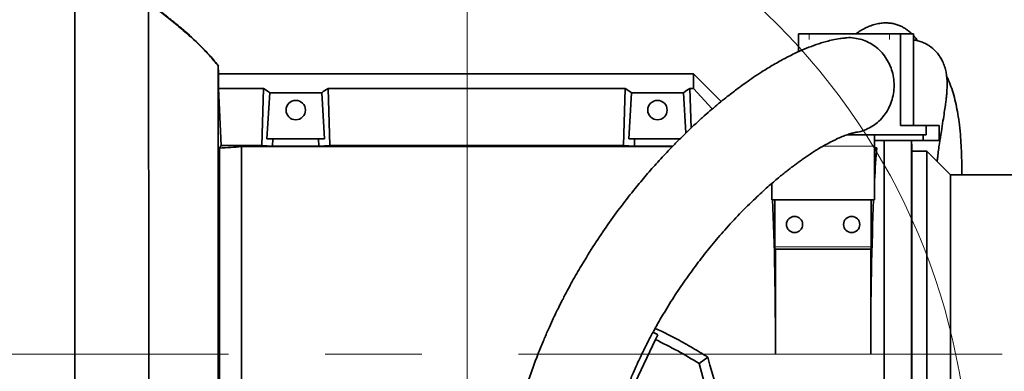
# Model space of a CAD drawing. Header units: millimetres. Extents: x 0 to 12429, y 0 to 8400.
# Tile 98 of 133: x 7152 to 7669, y 5246 to 5430. Entities that reach past the tile are written whole.
import ezdxf

# ---------------------------------------------------------------- set-up
doc = ezdxf.new("R2010")
doc.units = ezdxf.units.MM
doc.header["$LTSCALE"] = 20
doc.linetypes.add('CENTERX2', pattern=[20.32, 12.7, -2.54, 2.54, -2.54])
doc.styles.add('SLDTEXTSTYLE0', font='TXT', dxfattribs={"width": 0.605})
doc.dimstyles.new('SLDDIMSTYLE1', dxfattribs={"dimtxt": 70, "dimasz": 70, "dimexe": 0, "dimexo": 0.0625, "dimgap": 17.5, "dimtad": 1, "dimdec": 0, "dimrnd": 1e-09, "dimzin": 12, "dimdsep": 46, "dimtxsty": 'SLDTEXTSTYLE0', "dimsah": 1, "dimcen": 0.09, "dimadec": 0, "dimazin": 3, "dimtfac": 1, "dimtofl": 0, "dimtmove": 0, "dimatfit": 3, "dimfxl": 1, "dimfrac": 2, "dimtolj": 1, "dimtzin": 12, "dimarcsym": 0})
doc.dimstyles.new('SLDDIMSTYLE2', dxfattribs={"dimtxt": 70, "dimasz": 70, "dimexe": 0, "dimexo": 0.0625, "dimgap": 17.5, "dimtad": 1, "dimdec": 1, "dimrnd": 1e-09, "dimzin": 12, "dimdsep": 46, "dimtxsty": 'SLDTEXTSTYLE0', "dimsah": 1, "dimcen": 0.09, "dimadec": 0, "dimazin": 3, "dimtfac": 1, "dimtmove": 0, "dimatfit": 0, "dimfxl": 1, "dimfrac": 2, "dimtolj": 1, "dimtzin": 12, "dimarcsym": 0})
doc.dimstyles.new('SLDDIMSTYLE3', dxfattribs={"dimtxt": 70, "dimasz": 70, "dimexe": 0, "dimexo": 0.0625, "dimgap": 17.5, "dimtad": 1, "dimdec": 1, "dimrnd": 1e-09, "dimzin": 12, "dimdsep": 46, "dimtxsty": 'SLDTEXTSTYLE0', "dimsah": 1, "dimcen": 0.09, "dimadec": 0, "dimazin": 3, "dimtfac": 1, "dimtofl": 0, "dimtmove": 0, "dimatfit": 3, "dimfxl": 1, "dimfrac": 2, "dimtolj": 1, "dimtzin": 12, "dimarcsym": 0})

# ---------------------------------------------------------------- blocks, each defined once
blk = doc.blocks.new('_D_1')
at = {"color": 7, "linetype": 'Continuous', "lineweight": 0}
for p, q in [((7177, 5439.98), (5750, 5439.98)), ((5780, 5439.98), (5780, 3139.58)), ((6707.41, 3139.58), (5750, 3139.58))]:
    blk.add_line(p, q, dxfattribs=at)
at = {"color": 7, "linetype": 'Continuous', "lineweight": 18}
for points in [[(5780, 5439.98), (5770, 5369.98), (5790, 5369.98)], [(5780, 3139.58), (5790, 3209.58), (5770, 3209.58)]]:
    blk.add_solid(points, dxfattribs=at)
at = {"color": 7, "linetype": 'Continuous', "lineweight": 18, "insert": (5689.77, 4255.07), "char_height": 70, "attachment_point": 1, "rotation": 90, "style": 'SLDTEXTSTYLE0'}
blk.add_mtext('*)', dxfattribs=at)
blk = doc.blocks.new('_D_2')
at = {"color": 7, "linetype": 'Continuous', "lineweight": 0}
for p, q in [((6985.62, 5141.86), (6985.62, 5895.37)), ((8769.5, 5357.58), (8769.5, 5895.37)), ((6985.62, 5865.37), (8769.5, 5865.37))]:
    blk.add_line(p, q, dxfattribs=at)
at = {"color": 7, "linetype": 'Continuous', "lineweight": 18}
for points in [[(6985.62, 5865.37), (7055.62, 5855.37), (7055.62, 5875.37)], [(8769.5, 5865.37), (8699.5, 5875.37), (8699.5, 5855.37)]]:
    blk.add_solid(points, dxfattribs=at)
at = {"color": 7, "linetype": 'Continuous', "lineweight": 18, "insert": (7842.85, 5955.61), "char_height": 70, "attachment_point": 1, "style": 'SLDTEXTSTYLE0'}
blk.add_mtext('*)', dxfattribs=at)
blk = doc.blocks.new('_D_3')
at = {"color": 7, "linetype": 'Continuous', "lineweight": 0}
for p, q in [((5920, 5254.58), (5920, 5374.58)), ((7003.59, 5254.58), (5890, 5254.58)), ((5920, 5054.58), (5920, 5254.58)), ((7383, 5054.58), (5890, 5054.58)), ((5920, 5054.58), (5920, 4934.58))]:
    blk.add_line(p, q, dxfattribs=at)
at = {"color": 7, "linetype": 'Continuous', "lineweight": 18}
for points in [[(5920, 5254.58), (5930, 5324.58), (5910, 5324.58)], [(5920, 5054.58), (5910, 4984.58), (5930, 4984.58)]]:
    blk.add_solid(points, dxfattribs=at)
at = {"color": 7, "linetype": 'Continuous', "lineweight": 18, "insert": (5829.77, 5074.37), "char_height": 70, "attachment_point": 1, "rotation": 90, "style": 'SLDTEXTSTYLE0'}
blk.add_mtext('200', dxfattribs=at)
blk = doc.blocks.new('_D_6')
at = {"color": 7, "linetype": 'Continuous', "lineweight": 0}
for p, q in [((7387, 5058.58), (7387, 5615.37)), ((8569.5, 5258.58), (8569.5, 5615.37)), ((7387, 5585.37), (8569.5, 5585.37))]:
    blk.add_line(p, q, dxfattribs=at)
at = {"color": 7, "linetype": 'Continuous', "lineweight": 18}
for points in [[(7387, 5585.37), (7457, 5575.37), (7457, 5595.37)], [(8569.5, 5585.37), (8499.5, 5595.37), (8499.5, 5575.37)]]:
    blk.add_solid(points, dxfattribs=at)
at = {"color": 7, "linetype": 'Continuous', "lineweight": 18, "insert": (7943.54, 5675.61), "char_height": 70, "attachment_point": 1, "style": 'SLDTEXTSTYLE0'}
blk.add_mtext('*)', dxfattribs=at)
blk = doc.blocks.new('_D_11')
at = {"color": 7, "linetype": 'Continuous', "lineweight": 0}
for p, q in [((7099.5, 5311.08), (7099.5, 5755.37)), ((8769.5, 5357.58), (8769.5, 5755.37)), ((8769.5, 5725.37), (7099.5, 5725.37))]:
    blk.add_line(p, q, dxfattribs=at)
at = {"color": 7, "linetype": 'Continuous', "lineweight": 18}
for points in [[(7099.5, 5725.37), (7169.5, 5715.37), (7169.5, 5735.37)], [(8769.5, 5725.37), (8699.5, 5735.37), (8699.5, 5715.37)]]:
    blk.add_solid(points, dxfattribs=at)
at = {"color": 7, "linetype": 'Continuous', "lineweight": 18, "insert": (7899.79, 5815.61), "char_height": 70, "attachment_point": 1, "style": 'SLDTEXTSTYLE0'}
blk.add_mtext('*)', dxfattribs=at)

msp = doc.modelspace()

# ---------------------------------------------------------------- linework, layer by layer
at = {"color": 7, "linetype": 'Continuous', "lineweight": 35}
for p, q in [((7181.001609, 5439.97503), (7181.001609, 5149.796746)), ((7561.023688, 5422.579774), (7561.023688, 5413.173426)), ((7561.023688, 5422.579774), (7566.661844, 5422.579774)), ((7608.948011, 5422.579774), (7566.661844, 5422.579774)), ((7608.948011, 5422.579774), (7614.586167, 5422.579774)), ((7614.586167, 5374.579774), (7614.586167, 5422.579774)), ((7614.586167, 5422.579774), (7621.42657, 5422.579774)), ((7621.42657, 5374.579774), (7621.42657, 5422.579774)), ((7256.479658, 5401.579774), (7256.243821, 5406.0798)), ((7256.479658, 5401.579774), (7256.479658, 5393.868766)), ((7256.479658, 5401.579774), (7506.001609, 5401.579774)), ((7506.001609, 5393.868766), (7506.001609, 5401.579774)), ((7520.493276, 5387.088107), (7506.001609, 5401.579774)), ((7257.90879, 5364.025686), (7256.479658, 5393.868766)), ((7280.010354, 5393.868766), (7256.479658, 5393.868766)), ((7279.107372, 5364.025686), (7280.010354, 5393.868766)), ((7283.351524, 5391.692866), (7281.892314, 5367.579774)), ((7283.351524, 5391.692866), (7310.651695, 5391.692866)), ((7310.651695, 5391.692866), (7312.110905, 5367.579774)), ((7314.895847, 5364.025686), (7313.992865, 5393.868766)), ((7313.992865, 5393.868766), (7470.010354, 5393.868766)), ((7469.107372, 5364.025686), (7470.010354, 5393.868766)), ((7473.351524, 5391.692866), (7471.892314, 5367.579774)), ((7473.351524, 5391.692866), (7500.651695, 5391.692866)), ((7500.651695, 5391.692866), (7501.929365, 5370.579688)), ((7504.620195, 5373.135819), (7503.992865, 5393.868766)), ((7503.992865, 5393.868766), (7506.001609, 5393.868766)), ((7515.815758, 5383.194723), (7506.001609, 5393.868766)), ((7628.21171, 5374.579774), (7614.586167, 5374.579774)), ((7628.21171, 5374.579774), (7635.052113, 5374.579774)), ((7628.21171, 5374.579774), (7628.21171, 5369.579774)), ((7635.052113, 5374.579774), (7635.052113, 5366.579774)), ((7601.001609, 5369.579774), (7586.497592, 5369.579774)), ((7601.001609, 5369.579774), (7601.001609, 5363.579774)), ((7601.001609, 5369.579774), (7626.501609, 5369.579774)), ((7626.501609, 5369.579774), (7626.501609, 5366.579774)), ((7626.501609, 5369.579774), (7628.21171, 5369.579774)), ((7256.893241, 5362.662904), (7257.90879, 5364.025686)), ((7257.90879, 5364.025686), (7279.107372, 5364.025686)), ((7268.501609, 5174.164212), (7268.501609, 5363.400932)), ((7268.501609, 5363.400932), (7494.761278, 5363.400932)), ((7284.870289, 5363.675838), (7279.107372, 5364.025686)), ((7281.892314, 5367.579774), (7284.988413, 5367.579774)), ((7284.870289, 5363.675838), (7284.988413, 5367.579774)), ((7309.132929, 5363.675838), (7284.870289, 5363.675838)), ((7309.014806, 5367.579774), (7284.988413, 5367.579774)), ((7309.132929, 5363.675838), (7309.014806, 5367.579774)), ((7312.110905, 5367.579774), (7309.014806, 5367.579774)), ((7309.132929, 5363.675838), (7314.895847, 5364.025686)), ((7469.107372, 5364.025686), (7314.895847, 5364.025686)), ((7474.870289, 5363.675838), (7469.107372, 5364.025686)), ((7471.892314, 5367.579774), (7474.988413, 5367.579774)), ((7474.870289, 5363.675838), (7474.988413, 5367.579774)), ((7495.02958, 5363.675838), (7474.870289, 5363.675838)), ((7499.014806, 5367.579774), (7474.988413, 5367.579774)), ((7601.001609, 5366.579774), (7626.501609, 5366.579774)), ((7601.001609, 5335.579774), (7601.001609, 5363.579774)), ((7606.001609, 5127.079774), (7606.001609, 5366.579774)), ((7620.448547, 5141.526711), (7620.448547, 5366.579774)), ((7620.688332, 5363.057456), (7620.503736, 5366.579774)), ((7626.501609, 5366.579774), (7635.052113, 5366.579774)), ((7256.893241, 5362.662904), (7256.893241, 5161.082846)), ((7602.144054, 5362.722218), (7601.001609, 5362.722218)), ((7602.144054, 5362.722218), (7601.001609, 5361.579774)), ((7628.501609, 5361.079774), (7620.688329, 5361.079774)), ((7620.688332, 5363.057456), (7620.688332, 5146.102091)), ((7641.001609, 5348.579774), (7628.501609, 5361.079774)), ((7628.501609, 5361.079774), (7628.501609, 5148.079774)), ((7884.654541, 5348.579774), (7641.001609, 5348.579774)), ((7641.001609, 5160.579774), (7641.001609, 5348.579774)), ((7547.001609, 5344.067939), (7547.001609, 5335.579774)), ((7547.001609, 5335.579774), (7601.001609, 5335.579774)), ((7548.713367, 5310.779774), (7548.713367, 5335.579774)), ((7599.289852, 5335.579774), (7599.289852, 5310.779774)), ((7549.001609, 5309.579774), (7548.776256, 5309.579774)), ((7549.001609, 5309.579774), (7549.001609, 5254.579774)), ((7599.001609, 5309.579774), (7549.001609, 5309.579774)), ((7599.001609, 5254.579774), (7599.001609, 5309.579774)), ((7599.226963, 5309.579774), (7599.001609, 5309.579774)), ((7486.019162, 5262.174389), (7463.809421, 5215.610698)), ((7486.019162, 5262.174389), (7487.260079, 5264.776026)), ((7513.395699, 5253.01194), (7508.863721, 5249.642906)), ((7508.863721, 5249.642906), (7513.699896, 5232.204221))]:
    msp.add_line(p, q, dxfattribs=at)
at = {"color": 8, "linetype": 'Continuous', "lineweight": 18}
for p, q in [((7566.661844, 5422.579774), (7566.661844, 5419.579774)), ((7608.948011, 5419.579774), (7608.948011, 5422.579774)), ((7601.001609, 5363.579774), (7573.876516, 5363.579774)), ((7548.713367, 5310.779774), (7599.289852, 5310.779774)), ((7549.001609, 5254.579774), (7599.001609, 5254.579774))]:
    msp.add_line(p, q, dxfattribs=at)
at = {"color": 7, "linetype": 'CENTERX2', "lineweight": 18}
msp.add_line((7007.59451, 5254.579774), (8797.693912, 5254.579774), dxfattribs=at)
at = {"color": 7, "linetype": 'Continuous', "lineweight": 18}
msp.add_circle((7306.148775, 5183.703577), 344.814932, dxfattribs=at)
at = {"color": 7, "linetype": 'Continuous', "lineweight": 35}
for centre, radius in [((7297.001609, 5382.579774), 5.1), ((7487.001609, 5382.579774), 5.1), ((7559.001609, 5322.579774), 4.25), ((7589.001609, 5322.579774), 4.25)]:
    msp.add_circle(centre, radius, dxfattribs=at)
msp.add_arc((7387.001609, 5054.579774), 230, 58.00567484, 64.5, dxfattribs=at)
for centre, major_axis, ratio, start_param, end_param in [((7244.454521, 5254.579774), (13.289428, 146.801806), 0.5742046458, 5.966267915, 6.0097856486), ((7349.548698, 5254.579774), (-13.289428, 146.801806), 0.5742046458, 0.2733996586, 0.3169173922), ((7434.454521, 5254.579774), (13.289428, 146.801806), 0.5742046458, 5.966267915, 6.0097856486), ((7539.548698, 5254.579774), (-13.289428, 146.801806), 0.5742046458, 0.2733996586, 0.3169173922), ((7605.683601, 5254.579774), (0, 127.5), 0.0524077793, 0.5582638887, 0.7763614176), ((7542.319618, 5254.579774), (0, 127.5), 0.0524077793, 4.7123889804, 5.4007782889), ((7605.683601, 5254.579774), (0, 127.5), 0.0524077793, 0.8824070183, 1.5707963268), ((7548.776256, 5310.779774), (0, 1.2), 0.0524077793, 1.5707963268, 3.1415926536), ((7599.226963, 5310.779774), (0, 1.2), 0.0524077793, 3.1415926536, 4.7123889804), ((7384.049321, 5055.987943), (210.23771, -100.278244), 0.9999013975, 1.5567532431, 1.5691699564), ((7519.894561, 5254.579774), (-35.452749, 127.487433), 0.0504918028, 1.5690531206, 2.0894974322)]:
    msp.add_ellipse(centre, major_axis=major_axis, ratio=ratio, start_param=start_param, end_param=end_param, dxfattribs=at)
for points, knots in [([(7219.743584, 5150.451978), (7219.744905, 5153.2541), (7219.747548, 5158.858343), (7219.75089, 5167.669009), (7219.756099, 5176.757022), (7219.761067, 5187.693824), (7219.763064, 5200.552432), (7219.76694, 5215.539183), (7219.769403, 5230.951526), (7219.768878, 5246.534086), (7219.770589, 5262.024369), (7219.768924, 5277.46295), (7219.766698, 5292.886716), (7219.765174, 5308.034416), (7219.758982, 5322.656677), (7219.754202, 5336.806653), (7219.748054, 5350.50315), (7219.738776, 5363.508354), (7219.731894, 5375.613999), (7219.721512, 5386.879993), (7219.710388, 5397.304989), (7219.700054, 5406.701365), (7219.684849, 5414.925787), (7219.671224, 5422.037639), (7219.656064, 5428.016244), (7219.638599, 5432.414444), (7219.625476, 5435.468385), (7219.611805, 5437.463742), (7219.594868, 5438.727482), (7219.584799, 5438.885711), (7219.579764, 5438.964825)], [0, 0, 0, 0, 0.0251789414, 0.0503578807, 0.0758440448, 0.1013302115, 0.1396245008, 0.1779187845, 0.21732562, 0.2567324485, 0.2950263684, 0.3333202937, 0.3727267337, 0.4121331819, 0.4504272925, 0.4887213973, 0.5281280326, 0.567534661, 0.6058286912, 0.6441227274, 0.68352927, 0.7229358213, 0.761230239, 0.7995246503, 0.8389315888, 0.8783385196, 0.908487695, 0.9386368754, 0.9693184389, 1, 1, 1, 1]), ([(7219.579764, 5438.964825), (7220.757304, 5438.118366), (7223.085327, 5436.444895), (7226.489977, 5433.899925), (7229.777683, 5431.366793), (7232.944427, 5428.841852), (7235.989832, 5426.326439), (7240.199627, 5422.719489), (7245.34429, 5418.001701), (7251.167765, 5412.125396), (7254.590875, 5408.048463), (7256.243821, 5406.0798)], [0, 0, 0, 0, 0.0880750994, 0.1741265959, 0.2581477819, 0.3401363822, 0.4200947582, 0.4980301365, 0.6768027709, 0.8439350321, 1, 1, 1, 1]), ([(7256.402751, 5405.656169), (7254.845103, 5407.52207), (7251.657491, 5411.340498), (7246.245228, 5416.87693), (7240.285328, 5422.431764), (7233.751594, 5427.974897), (7226.821929, 5433.434899), (7222.006719, 5436.912416), (7219.606655, 5438.645728)], [0, 0, 0, 0, 0.14920061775, 0.30532800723, 0.46898837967, 0.64069989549, 0.82091265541, 1, 1, 1, 1]), ([(7620.518676, 5422.579774), (7620.178184, 5422.920334), (7619.415702, 5423.682969), (7618.043894, 5424.747422), (7616.508455, 5425.755318), (7614.808639, 5426.648396), (7612.893006, 5427.411843), (7610.793091, 5427.979999), (7608.519019, 5428.310589), (7606.205252, 5428.366969), (7603.714696, 5428.135203), (7601.07171, 5427.560223), (7598.502105, 5426.684858), (7596.236883, 5425.667985), (7594.30205, 5424.624418), (7592.647666, 5423.622265), (7591.611879, 5422.901652), (7591.149221, 5422.579774)], [0, 0, 0, 0, 0.0447693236, 0.1002544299, 0.1541029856, 0.2075856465, 0.269200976, 0.3348582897, 0.4047718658, 0.4806188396, 0.5649349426, 0.6572649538, 0.7443179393, 0.8191525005, 0.8839249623, 0.9481523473, 1, 1, 1, 1]), ([(7585.357203, 5420.383928), (7584.538107, 5420.296634), (7582.433461, 5420.072336), (7579.23587, 5419.441358), (7575.938187, 5418.650604), (7573.049452, 5417.820168), (7569.521321, 5416.673372), (7565.315634, 5415.086697), (7560.012995, 5412.776216), (7554.185812, 5409.887855), (7548.003648, 5406.447778), (7542.394917, 5403.013124), (7537.637627, 5399.88696), (7533.871863, 5397.283486), (7530.726663, 5395.018564), (7527.966232, 5392.968188), (7525.143296, 5390.812152), (7521.845831, 5388.213204), (7518.252368, 5385.277233), (7514.417131, 5382.027486), (7510.414237, 5378.51066), (7506.178096, 5374.642259), (7501.865371, 5370.545895), (7497.620184, 5366.355985), (7492.708974, 5361.324636), (7487.194072, 5355.407182), (7481.146456, 5348.549607), (7474.766917, 5340.912558), (7468.035366, 5332.337795), (7460.903725, 5322.568912), (7453.916768, 5312.236136), (7448.493173, 5303.525904), (7444.61758, 5296.902359), (7442.322834, 5292.844219), (7440.323045, 5289.19252), (7438.663207, 5286.074463), (7437.329379, 5283.507448), (7436.184762, 5281.260642), (7434.993855, 5278.880055), (7433.533215, 5275.893083), (7431.714099, 5272.057072), (7429.565469, 5267.344239), (7427.124703, 5261.721395), (7424.361858, 5254.962814), (7421.518621, 5247.459915), (7418.821725, 5239.680355), (7416.495948, 5232.361197), (7414.509501, 5225.568201), (7412.821757, 5219.326425), (7411.419151, 5213.745119), (7410.260238, 5208.818555), (7409.276665, 5204.383955), (7408.367445, 5200.046796), (7407.473324, 5195.519869), (7406.438299, 5189.922304), (7405.290173, 5183.129246), (7404.073507, 5175.013686), (7402.927685, 5166.223577), (7401.881391, 5156.752805), (7400.957932, 5146.544042), (7400.18345, 5135.509412), (7399.594554, 5123.563134), (7399.237088, 5110.686088), (7399.156108, 5096.908437), (7399.390685, 5082.275539), (7399.964536, 5066.839337), (7400.887557, 5050.634509), (7402.158011, 5033.696192), (7403.797502, 5016.067844), (7405.313921, 5001.665102), (7406.390417, 4993.138903), (7406.698816, 4990.696284)], [0, 0, 0, 0, 0.007112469, 0.0182752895, 0.0278485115, 0.036271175, 0.0445315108, 0.0603247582, 0.0762792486, 0.0966053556, 0.1181454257, 0.1387793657, 0.1535812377, 0.166906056, 0.1776507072, 0.1860946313, 0.1956345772, 0.207120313, 0.2205789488, 0.2332893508, 0.2473898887, 0.2627023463, 0.2779925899, 0.2930141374, 0.3077494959, 0.3302900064, 0.3520360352, 0.3729490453, 0.3996461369, 0.4260100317, 0.4525260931, 0.4791043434, 0.48917099, 0.4986135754, 0.5067283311, 0.5135387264, 0.5190658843, 0.5233285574, 0.5278951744, 0.5341364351, 0.5420250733, 0.5515269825, 0.562601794, 0.5751969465, 0.5903384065, 0.6043616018, 0.6171519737, 0.6287659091, 0.6392515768, 0.6486471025, 0.6565336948, 0.6634976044, 0.6702994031, 0.6775625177, 0.6852863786, 0.6970525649, 0.7097600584, 0.7234222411, 0.7380564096, 0.7536851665, 0.7705783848, 0.7889139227, 0.808703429, 0.8299544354, 0.8526693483, 0.87685879, 0.9025359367, 0.9296792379, 0.9582193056, 0.9880305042, 1, 1, 1, 1]), ([(7594.302933, 5419.579774), (7593.035483, 5419.885737), (7590.463842, 5420.506534), (7587.410595, 5420.732643), (7585.730673, 5420.393841), (7585.367928, 5420.320683)], [0, 0, 0, 0, 0.4324573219, 0.8774508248, 1, 1, 1, 1]), ([(7623.518844, 5418.963127), (7623.354592, 5419.218465), (7622.722655, 5420.20084), (7621.977813, 5421.025399), (7621.42657, 5421.63564)], [0, 0, 0, 0, 0.2599190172, 1, 1, 1, 1]), ([(7590.887337, 5370.876778), (7591.226155, 5370.903531), (7592.863349, 5371.032806), (7595.743868, 5371.971326), (7599.352658, 5373.670418), (7602.659209, 5376.067903), (7605.517081, 5378.980181), (7607.894959, 5382.396536), (7609.682781, 5386.152446), (7610.862585, 5390.210813), (7611.380054, 5394.382279), (7611.230518, 5398.624809), (7610.421384, 5402.742006), (7608.961187, 5406.692568), (7606.916827, 5410.293618), (7604.310372, 5413.512253), (7601.293495, 5416.151749), (7597.933969, 5418.264605), (7595.523892, 5419.13754), (7594.302933, 5419.579774)], [0, 0, 0, 0, 0.0159080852, 0.0768688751, 0.1395977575, 0.200553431, 0.2632783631, 0.3242055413, 0.3869021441, 0.4477846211, 0.5104345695, 0.5712856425, 0.6339010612, 0.6947604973, 0.7573822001, 0.8182901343, 0.8809608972, 0.9396941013, 1, 1, 1, 1]), ([(7633.901269, 5355.680115), (7633.993012, 5356.491223), (7634.350354, 5359.650481), (7635.117966, 5365.010788), (7636.085957, 5371.304475), (7636.970755, 5376.828112), (7637.674664, 5381.350837), (7638.196894, 5384.859219), (7638.573504, 5387.688826), (7638.823152, 5389.941414), (7639.021008, 5392.244748), (7639.151445, 5394.832708), (7639.152916, 5397.425695), (7638.970795, 5400.084939), (7638.619574, 5402.52823), (7637.903832, 5405.428858), (7636.781286, 5408.205748), (7635.769526, 5410.03028), (7634.857726, 5411.388288), (7634.11983, 5412.34331), (7633.469377, 5413.096607), (7632.748891, 5413.856462), (7631.886023, 5414.674446), (7630.689557, 5415.656924), (7629.002555, 5416.813727), (7626.674228, 5418.016327), (7624.295181, 5418.824532), (7622.649494, 5419.224235), (7621.684935, 5419.340241), (7621.42657, 5419.371315)], [0, 0, 0, 0, 0.0232400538, 0.0905197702, 0.157894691, 0.2193061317, 0.2759256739, 0.3286812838, 0.366121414, 0.398408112, 0.4302140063, 0.4698601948, 0.5167864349, 0.5565727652, 0.599007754, 0.644011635, 0.6891804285, 0.7275792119, 0.7504827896, 0.7695105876, 0.7843861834, 0.7955164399, 0.8126696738, 0.8344226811, 0.8610609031, 0.8995580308, 0.9410813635, 0.9842181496, 1, 1, 1, 1]), ([(7256.243838, 5159.063673), (7256.243825, 5161.333724), (7256.2438, 5165.873821), (7256.243803, 5173.089091), (7256.243852, 5180.585378), (7256.24383, 5189.498134), (7256.243808, 5199.892967), (7256.243863, 5211.950807), (7256.243818, 5224.431176), (7256.243798, 5235.83164), (7256.243858, 5245.902119), (7256.243816, 5255.87968), (7256.243803, 5267.169644), (7256.24386, 5279.793487), (7256.243812, 5292.359191), (7256.243817, 5304.652035), (7256.243844, 5316.470394), (7256.243774, 5327.859991), (7256.24383, 5338.832954), (7256.243831, 5349.203506), (7256.243807, 5358.805756), (7256.243868, 5367.686753), (7256.243811, 5375.842341), (7256.243821, 5383.119487), (7256.24384, 5389.409822), (7256.243771, 5394.764723), (7256.243831, 5399.163934), (7256.243842, 5402.151598), (7256.243795, 5404.059922), (7256.243821, 5405.214492), (7256.243851, 5405.942949), (7256.243831, 5406.034183), (7256.243821, 5406.0798)], [0, 0, 0, 0, 0.02536856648, 0.05073707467, 0.07644500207, 0.10215295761, 0.13907027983, 0.17598769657, 0.21397911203, 0.25197025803, 0.27734165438, 0.30279612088, 0.33968023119, 0.3765644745, 0.41451981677, 0.45247491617, 0.48935382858, 0.52623258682, 0.56418118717, 0.60213005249, 0.63904856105, 0.67596723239, 0.71396005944, 0.75195265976, 0.78883176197, 0.82571068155, 0.86365951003, 0.9016085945, 0.92605488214, 0.950501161, 0.97525057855, 1, 1, 1, 1]), ([(7646.822444, 5348.579774), (7646.837863, 5349.726862), (7646.892763, 5353.810986), (7646.714467, 5360.372353), (7646.294661, 5367.988686), (7645.646988, 5374.675261), (7644.833445, 5380.493686), (7643.848968, 5385.695331), (7642.653421, 5390.528299), (7641.204422, 5395.030061), (7639.92552, 5398.263418), (7639.097215, 5399.937451), (7638.898747, 5400.338563)], [0, 0, 0, 0, 0.0530985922, 0.189053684, 0.3168870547, 0.4345534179, 0.5428234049, 0.6440363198, 0.748466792, 0.8579671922, 0.9659678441, 1, 1, 1, 1]), ([(7456.132211, 4997.673881), (7455.87585, 4999.590336), (7454.866683, 5007.134474), (7453.397947, 5020.310886), (7451.806736, 5036.870274), (7450.61951, 5052.77341), (7449.796767, 5067.910158), (7449.311322, 5082.21886), (7449.121601, 5095.65183), (7449.189438, 5108.198886), (7449.483489, 5119.869649), (7449.972872, 5130.674806), (7450.627276, 5140.640323), (7451.419867, 5149.844481), (7452.327175, 5158.372664), (7453.328655, 5166.294656), (7454.399515, 5173.62316), (7455.448275, 5179.964941), (7456.439533, 5185.402679), (7457.347957, 5190.019326), (7458.283625, 5194.458368), (7459.318449, 5199.0557), (7460.463252, 5203.795826), (7461.751397, 5208.763945), (7463.175911, 5213.886398), (7464.82962, 5219.406515), (7466.741624, 5225.306052), (7468.928919, 5231.510378), (7471.275366, 5237.624137), (7473.601443, 5243.247454), (7475.713901, 5248.05157), (7477.545964, 5252.020036), (7479.057335, 5255.170918), (7480.240622, 5257.567543), (7481.254594, 5259.578903), (7482.312284, 5261.637809), (7483.601831, 5264.09202), (7485.161918, 5266.983051), (7486.98696, 5270.263814), (7489.011313, 5273.782088), (7492.378357, 5279.435463), (7497.068113, 5286.834241), (7503.11003, 5295.617424), (7509.27939, 5303.934548), (7515.680771, 5311.96602), (7522.669327, 5320.12497), (7530.299526, 5328.360422), (7536.781389, 5334.78699), (7541.709958, 5339.384282), (7544.874401, 5342.232353), (7547.814391, 5344.788864), (7550.445101, 5347.004024), (7552.775989, 5348.909896), (7554.817765, 5350.535576), (7556.607911, 5351.926745), (7558.176054, 5353.119121), (7559.690933, 5354.248518), (7561.289427, 5355.415619), (7563.117581, 5356.717742), (7565.142143, 5358.117875), (7567.309253, 5359.565712), (7569.542767, 5361.001359), (7572.277127, 5362.685253), (7575.431452, 5364.508193), (7578.844938, 5366.307389), (7581.956986, 5367.784833), (7584.358251, 5368.79394), (7586.116385, 5369.45566), (7587.377096, 5369.889834), (7588.617665, 5370.273128), (7589.770053, 5370.578593), (7590.503652, 5370.74508), (7590.807031, 5370.786713), (7590.894942, 5370.798777)], [0, 0, 0, 0, 0.0103962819, 0.0409250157, 0.0700997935, 0.0978124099, 0.1239820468, 0.1485525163, 0.1714905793, 0.192803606, 0.2125354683, 0.2307417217, 0.2474827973, 0.262893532, 0.2773031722, 0.2907703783, 0.3033216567, 0.3149780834, 0.3236698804, 0.3318048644, 0.3393884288, 0.347373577, 0.3566614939, 0.3654173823, 0.3751235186, 0.3858160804, 0.3975468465, 0.410389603, 0.4241145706, 0.4366974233, 0.4476908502, 0.4570034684, 0.4646073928, 0.4703562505, 0.4745532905, 0.4795575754, 0.4858349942, 0.4932673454, 0.5019865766, 0.5118101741, 0.5217794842, 0.5489363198, 0.576121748, 0.6032034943, 0.631059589, 0.660583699, 0.6948697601, 0.7308646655, 0.7454178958, 0.7595621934, 0.7725057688, 0.7842488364, 0.7944418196, 0.8035358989, 0.8115428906, 0.8184755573, 0.8246831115, 0.8320742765, 0.8403773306, 0.8499386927, 0.8602457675, 0.8709256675, 0.8819515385, 0.9001112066, 0.9179303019, 0.9347864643, 0.9507440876, 0.9590498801, 0.9673670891, 0.975667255, 0.9846690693, 0.9955575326, 1, 1, 1, 1]), ([(7268.501609, 5363.400932), (7266.681321, 5363.27589), (7263.037202, 5363.025565), (7258.942554, 5362.783869), (7256.893241, 5362.662904)], [0, 0, 0, 0, 0.4995140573, 1, 1, 1, 1]), ([(7513.395699, 5253.01194), (7510.766427, 5254.646139), (7505.507832, 5257.914569), (7497.362373, 5262.417465), (7490.790858, 5265.824144), (7486.873241, 5267.603303), (7485.790439, 5268.095049)], [0, 0, 0, 0, 0.2948443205, 0.5896943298, 0.8865944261, 1, 1, 1, 1])]:
    msp.add_open_spline(points, degree=3, knots=knots, dxfattribs=at)

# ---------------------------------------------------------------- dimensions: what is measured, and where the dimension line sits
at = {"color": 7, "linetype": 'Continuous', "lineweight": 18}
for base, p1, p2, dimstyle, picture, middle in [((8769.501609, 5865.374319), (6985.621903, 5137.860103), (8769.501609, 5353.579774), 'SLDDIMSTYLE1', '_D_2', (7877.561756, 5865.374319)), ((7099.501609, 5725.374319), (8769.501609, 5353.579774), (7099.501609, 5307.079774), 'SLDDIMSTYLE3', '_D_11', (7934.501609, 5725.374319)), ((8569.501609, 5585.374319), (7387.001609, 5054.579774), (8569.501609, 5254.579774), 'SLDDIMSTYLE3', '_D_6', (7978.251609, 5585.374319))]:
    dim = msp.add_linear_dim(base=base, p1=p1, p2=p2, dimstyle=dimstyle, dxfattribs=at)
    dim.commit()
    dim.dimension.update_dxf_attribs({"geometry": picture, "text_midpoint": middle, "dimtype": 160})
for base, p1, p2, dimstyle, picture, middle in [((5780.001584, 3139.579774), (7181.001609, 5439.97503), (6711.410047, 3139.579774), 'SLDDIMSTYLE1', '_D_1', (5780.001584, 4289.777402)), ((5920.001584, 5254.579774), (7387.001609, 5054.579774), (7007.59451, 5254.579774), 'SLDDIMSTYLE2', '_D_3', (5920.001584, 5154.579774))]:
    dim = msp.add_linear_dim(base=base, p1=p1, p2=p2, angle=90, dimstyle=dimstyle, dxfattribs=at)
    dim.commit()
    dim.dimension.update_dxf_attribs({"geometry": picture, "text_midpoint": middle, "dimtype": 160})

doc.saveas('drawing.dxf')
